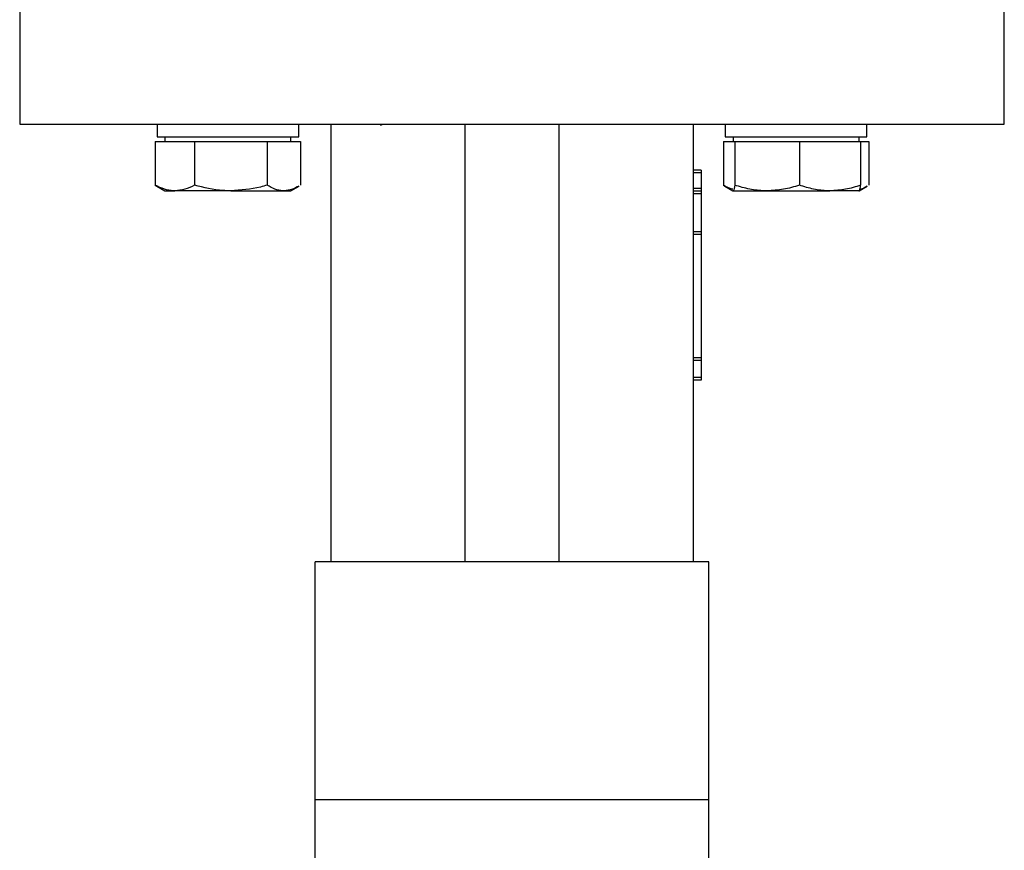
# Model space of a CAD drawing. Header units: millimetres. Extents: x 382 to 2568, y 89 to 1789.
# Tile 7 of 41: x 444 to 569, y 932 to 1037. Entities that reach past the tile are written whole.
import ezdxf

# ---------------------------------------------------------------- set-up
doc = ezdxf.new("R2010")
doc.units = ezdxf.units.MM

msp = doc.modelspace()

# ---------------------------------------------------------------- linework, layer by layer
at = {"color": 7, "linetype": 'Continuous', "lineweight": 25}
for p, q in [((444.34, 1040.17), (444.34, 1024.17)), ((569.34, 1024.17), (569.34, 1040.17)), ((461.78, 1024.17), (461.78, 1022.57)), ((479.78, 1022.57), (479.78, 1024.17)), ((483.84, 1024.17), (483.84, 968.62)), ((492.61, 1024.17), (492.61, 1024.11)), ((500.84, 1024.17), (500.84, 968.62)), ((512.84, 968.62), (512.84, 1024.17)), ((529.84, 1024.17), (529.84, 968.62)), ((533.9, 1024.17), (533.9, 1022.57)), ((551.9, 1022.57), (551.9, 1024.17)), ((461.78, 1022.57), (479.78, 1022.57)), ((462.78, 1022.57), (462.78, 1021.97)), ((478.78, 1021.97), (478.78, 1022.57)), ((533.9, 1022.57), (542.9, 1022.57)), ((534.9, 1022.57), (534.9, 1021.97)), ((542.9, 1022.57), (551.9, 1022.57)), ((550.9, 1021.97), (550.9, 1022.57)), ((461.55, 1021.97), (461.55, 1016.44)), ((461.55, 1021.97), (464.04, 1021.97)), ((464.04, 1021.97), (466.53, 1021.97)), ((466.53, 1021.97), (466.53, 1016.44)), ((466.53, 1021.97), (471.14, 1021.97)), ((471.14, 1021.97), (475.76, 1021.97)), ((475.76, 1021.97), (475.76, 1016.44)), ((475.76, 1021.97), (477.88, 1021.97)), ((477.88, 1021.97), (480, 1021.97)), ((480, 1021.97), (480, 1016.44)), ((533.67, 1021.97), (533.67, 1016.44)), ((533.67, 1021.97), (534.7, 1021.97)), ((534.7, 1021.97), (534.91, 1021.97)), ((534.91, 1021.97), (535.12, 1021.97)), ((535.12, 1021.97), (535.12, 1016.44)), ((535.12, 1021.97), (539.22, 1021.97)), ((539.22, 1021.97), (543.32, 1021.97)), ((543.32, 1021.97), (543.32, 1016.44)), ((543.32, 1021.97), (547.21, 1021.97)), ((547.21, 1021.97), (551.1, 1021.97)), ((551.1, 1021.97), (551.1, 1016.44)), ((551.1, 1021.97), (552.13, 1021.97)), ((552.13, 1021.97), (552.13, 1016.44)), ((530.84, 1018.35), (529.84, 1018.35)), ((530.84, 1018.02), (529.84, 1018.02)), ((530.84, 1018.35), (530.84, 1018.02)), ((530.84, 1018.02), (530.84, 1016.02)), ((461.55, 1016.44), (461.77, 1016.33)), ((461.76, 1016.31), (462.78, 1015.72)), ((478.78, 1015.72), (479.8, 1016.31)), ((533.67, 1016.44), (533.89, 1016.33)), ((533.88, 1016.31), (534.89, 1015.73)), ((550.91, 1015.73), (551.92, 1016.31)), ((462.78, 1015.72), (464.04, 1015.72)), ((471.14, 1015.72), (464.04, 1015.72)), ((471.14, 1015.72), (477.88, 1015.72)), ((477.88, 1015.72), (478.78, 1015.72)), ((530.84, 1016.02), (529.84, 1016.02)), ((530.84, 1015.68), (529.84, 1015.68)), ((530.84, 1015.35), (529.84, 1015.35)), ((530.84, 1016.02), (530.84, 1015.68)), ((530.84, 1015.68), (530.84, 1015.35)), ((530.84, 1015.35), (530.84, 1010.51)), ((534.91, 1015.72), (534.89, 1015.77)), ((534.89, 1015.73), (534.9, 1015.72)), ((534.91, 1015.72), (539.22, 1015.72)), ((539.22, 1015.72), (547.21, 1015.72)), ((550.89, 1015.72), (547.21, 1015.72)), ((550.9, 1015.72), (550.91, 1015.73)), ((530.84, 1010.51), (529.84, 1010.51)), ((530.84, 1010.19), (529.84, 1010.19)), ((530.84, 1010.51), (530.84, 1010.19)), ((530.84, 1010.19), (530.84, 994.51)), ((530.84, 994.51), (529.84, 994.51)), ((530.84, 994.18), (529.84, 994.18)), ((530.84, 994.51), (530.84, 994.18)), ((530.84, 994.18), (530.84, 992.02)), ((530.84, 992.02), (529.84, 992.02)), ((530.84, 991.68), (529.84, 991.68)), ((530.84, 992.02), (530.84, 991.68)), ((531.84, 968.62), (481.84, 968.62)), ((481.84, 938.41), (481.84, 968.62)), ((531.84, 938.41), (531.84, 968.62)), ((481.84, 938.41), (531.84, 938.41)), ((481.84, 926.26), (481.84, 938.41)), ((531.84, 926.26), (531.84, 938.41))]:
    msp.add_line(p, q, dxfattribs=at)
msp.add_open_spline([(444.34, 1024.17), (444.44, 1024.17), (444.65, 1024.17), (446.31, 1024.17), (448.93, 1024.17), (452.56, 1024.17), (457.11, 1024.17), (462.52, 1024.17), (468.68, 1024.17), (475.5, 1024.17), (482.85, 1024.17), (490.62, 1024.17), (498.66, 1024.17), (506.84, 1024.17), (515.02, 1024.17), (523.06, 1024.17), (530.83, 1024.17), (538.18, 1024.17), (545, 1024.17), (551.16, 1024.17), (556.57, 1024.17), (561.12, 1024.17), (564.75, 1024.17), (567.37, 1024.17), (569.03, 1024.17), (569.24, 1024.17), (569.34, 1024.17)], degree=3, dxfattribs=at)
for points, knots in [([(491.41, 1024.15), (491.25, 1024.15), (490.84, 1024.16), (490.51, 1024.17), (490.17, 1024.05), (490.13, 1024.04)], [0, 0, 0, 0, 0.374922, 0.92442, 1, 1, 1, 1]), ([(464.04, 1015.72), (463.98, 1015.72), (463.53, 1015.73), (462.69, 1015.88), (461.93, 1016.25), (461.55, 1016.44)], [0, 0, 0, 0, 0.070086, 0.530782, 1, 1, 1, 1]), ([(466.53, 1016.44), (466.12, 1016.24), (465.31, 1015.83), (464.46, 1015.76), (464.04, 1015.72)], [0, 0, 0, 0, 0.495458, 1, 1, 1, 1]), ([(471.14, 1015.72), (470.81, 1015.73), (469.25, 1015.76), (467.72, 1016.14), (466.53, 1016.44)], [0, 0, 0, 0, 0.214378, 1, 1, 1, 1]), ([(475.76, 1016.44), (475.47, 1016.36), (473.97, 1015.93), (472.41, 1015.82), (471.14, 1015.72)], [0, 0, 0, 0, 0.188696, 1, 1, 1, 1]), ([(477.88, 1015.72), (477.83, 1015.72), (477.45, 1015.73), (476.73, 1015.88), (476.08, 1016.25), (475.76, 1016.44)], [0, 0, 0, 0, 0.070086, 0.530782, 1, 1, 1, 1]), ([(479.79, 1016.33), (479.51, 1016.17), (478.89, 1015.82), (478.24, 1015.76), (477.88, 1015.72)], [0, 0, 0, 0, 0.437117, 1, 1, 1, 1]), ([(534.86, 1015.93), (534.85, 1015.93), (534.45, 1016.01), (534.05, 1016.22), (533.67, 1016.44)], [0, 0, 0, 0, 0.029562, 1, 1, 1, 1]), ([(535.12, 1016.44), (535.07, 1016.14), (535, 1015.76), (534.93, 1015.73), (534.91, 1015.72)], [0, 0, 0, 0, 0.7856225, 1, 1, 1, 1]), ([(539.22, 1015.72), (539.12, 1015.72), (538.39, 1015.73), (537, 1015.88), (535.75, 1016.25), (535.12, 1016.44)], [0, 0, 0, 0, 0.0700858, 0.5307822, 1, 1, 1, 1]), ([(543.32, 1016.44), (542.66, 1016.24), (541.31, 1015.83), (539.92, 1015.76), (539.22, 1015.72)], [0, 0, 0, 0, 0.495458, 1, 1, 1, 1]), ([(547.21, 1015.72), (547.12, 1015.72), (546.42, 1015.73), (545.11, 1015.88), (543.92, 1016.25), (543.32, 1016.44)], [0, 0, 0, 0, 0.070086, 0.530782, 1, 1, 1, 1]), ([(551.1, 1016.44), (550.47, 1016.24), (549.2, 1015.83), (547.88, 1015.76), (547.21, 1015.72)], [0, 0, 0, 0, 0.495458, 1, 1, 1, 1]), ([(550.89, 1015.72), (550.91, 1015.73), (550.98, 1015.76), (551.05, 1016.14), (551.1, 1016.44)], [0, 0, 0, 0, 0.214378, 1, 1, 1, 1]), ([(551.91, 1016.33), (551.64, 1016.15), (551.31, 1015.95), (550.97, 1015.89), (550.91, 1015.89)], [0, 0, 0, 0, 0.828399, 1, 1, 1, 1])]:
    msp.add_open_spline(points, degree=3, knots=knots, dxfattribs=at)

doc.saveas('drawing.dxf')
